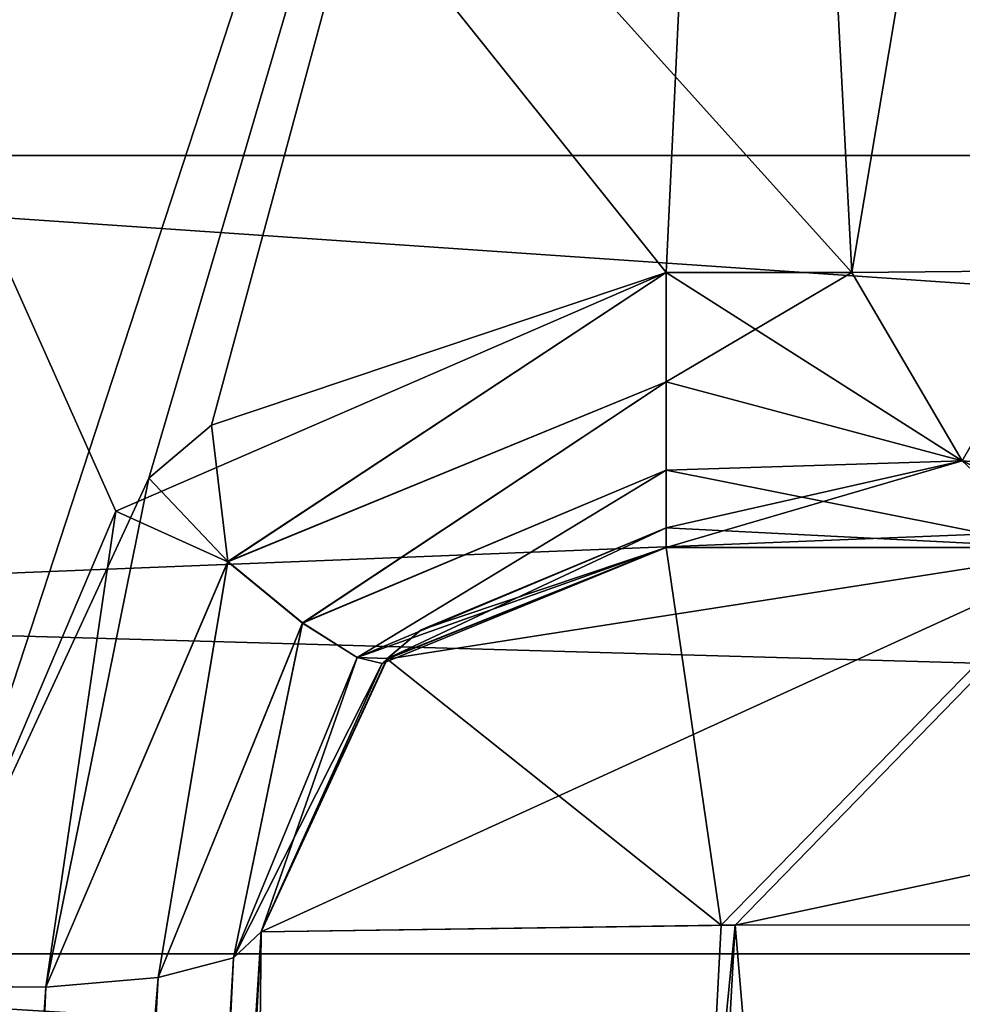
# Model space of a CAD drawing. Header units: inches. Extents: x -9.1 to 9.1, y -3.8 to 4.3.
# Tile 40 of 119: x -8.9996 to -8.9182, y -0.6444 to -0.5594. Entities that reach past the tile are written whole.
import ezdxf

# ---------------------------------------------------------------- set-up
doc = ezdxf.new("R2010")
doc.units = ezdxf.units.IN
doc.header["$LTSCALE"] = 101.851852
doc.header["$MEASUREMENT"] = 0
for name, color, linetype in [('1031', 7, 'CONTINUOUS'), ('1032', 7, 'CONTINUOUS'), ('159', 7, 'CONTINUOUS'), ('2333', 7, 'CONTINUOUS'), ('2335', 7, 'CONTINUOUS'), ('2341', 7, 'CONTINUOUS'), ('2343', 7, 'CONTINUOUS'), ('2597', 7, 'CONTINUOUS'), ('2599', 7, 'CONTINUOUS'), ('2613', 7, 'CONTINUOUS'), ('2615', 7, 'CONTINUOUS'), ('2617', 7, 'CONTINUOUS'), ('2619', 7, 'CONTINUOUS'), ('2621', 7, 'CONTINUOUS'), ('2623', 7, 'CONTINUOUS'), ('4458', 7, 'CONTINUOUS'), ('4460', 7, 'CONTINUOUS'), ('4462', 7, 'CONTINUOUS'), ('4474', 7, 'CONTINUOUS'), ('4475', 7, 'CONTINUOUS'), ('4479', 7, 'CONTINUOUS'), ('4483', 7, 'CONTINUOUS'), ('4654', 7, 'CONTINUOUS'), ('4655', 7, 'CONTINUOUS'), ('473', 7, 'CONTINUOUS'), ('5101', 7, 'CONTINUOUS'), ('5102', 7, 'CONTINUOUS'), ('5103', 7, 'CONTINUOUS'), ('5104', 7, 'CONTINUOUS'), ('5105', 7, 'CONTINUOUS'), ('5106', 7, 'CONTINUOUS'), ('5107', 7, 'CONTINUOUS'), ('5108', 7, 'CONTINUOUS'), ('5119', 7, 'CONTINUOUS'), ('5120', 7, 'CONTINUOUS'), ('5121', 7, 'CONTINUOUS'), ('5122', 7, 'CONTINUOUS'), ('6125', 7, 'CONTINUOUS'), ('6129', 7, 'CONTINUOUS'), ('6130', 7, 'CONTINUOUS'), ('6134', 7, 'CONTINUOUS'), ('6147', 7, 'CONTINUOUS'), ('6148', 7, 'CONTINUOUS'), ('6149', 7, 'CONTINUOUS'), ('6150', 7, 'CONTINUOUS')]:
    doc.layers.add(name, color=color, linetype=linetype)

msp = doc.modelspace()

# ---------------------------------------------------------------- linework, layer by layer
at = {"layer": '1031', "linetype": 'Continuous'}
for points in [[(-9.027753, -1.57343, -4.17837), (-8.978738, -0.638168, -4.129355), (-8.937838, -0.637574, -4.316728), (-9.027753, -1.57343, -4.17837)], [(-9.027753, -1.57343, -4.17837), (-8.937838, -0.637574, -4.316728), (-8.987706, -1.572924, -4.363886), (-9.027753, -1.57343, -4.17837)], [(-8.987706, -1.572924, -4.363886), (-8.937838, -0.637574, -4.316728), (-8.85715, -1.572798, -4.530898), (-8.987706, -1.572924, -4.363886)], [(-8.937838, -0.637574, -4.316728), (-8.806511, -0.637432, -4.483151), (-8.85715, -1.572798, -4.530898), (-8.937838, -0.637574, -4.316728)]]:
    msp.add_3dface(points, dxfattribs=at)
at = {"layer": '1032', "linetype": 'Continuous'}
for points in [[(-8.978738, -0.638168, 4.129355), (-9.027753, -1.57343, 4.17837), (-8.986858, -1.572921, 4.365745), (-8.978738, -0.638168, 4.129355)], [(-8.986858, -1.572921, 4.365745), (-8.855533, -1.572799, 4.53217), (-8.83117, -0.637407, 4.462366), (-8.986858, -1.572921, 4.365745)], [(-8.93905, -0.637584, 4.314062), (-8.986858, -1.572921, 4.365745), (-8.83117, -0.637407, 4.462366), (-8.93905, -0.637584, 4.314062)], [(-8.978738, -0.638168, 4.129355), (-8.986858, -1.572921, 4.365745), (-8.93905, -0.637584, 4.314062), (-8.978738, -0.638168, 4.129355)]]:
    msp.add_3dface(points, dxfattribs=at)
at = {"layer": '159', "linetype": 'Continuous'}
for points in [[(-8.910214, -0.605, 0.847532), (-8.910214, -0.605, -0.847532), (-8.943786, -0.605, -0.847532), (-8.910214, -0.605, 0.847532)], [(-8.943786, -0.605, 0.847532), (-8.910214, -0.605, 0.847532), (-8.943786, -0.605, -0.847532), (-8.943786, -0.605, 0.847532)], [(-8.943786, -0.605, -4.129355), (-8.943786, -0.605, -3.152468), (-8.910214, -0.605, -3.152468), (-8.943786, -0.605, -4.129355)], [(-8.906096, -0.605, -4.302183), (-8.943786, -0.605, -4.129355), (-8.910214, -0.605, -4.125741), (-8.906096, -0.605, -4.302183)], [(-8.910214, -0.605, -4.125741), (-8.943786, -0.605, -4.129355), (-8.910214, -0.605, -3.152468), (-8.910214, -0.605, -4.125741)], [(-8.910214, -0.605, 4.125741), (-8.910214, -0.605, 3.152468), (-8.943786, -0.605, 3.152468), (-8.910214, -0.605, 4.125741)], [(-8.907203, -0.605, 4.299806), (-8.910214, -0.605, 4.125741), (-8.943786, -0.605, 3.152468), (-8.907203, -0.605, 4.299806)], [(-8.943786, -0.605, 4.129355), (-8.907203, -0.605, 4.299806), (-8.943786, -0.605, 3.152468), (-8.943786, -0.605, 4.129355)]]:
    msp.add_3dface(points, dxfattribs=at)
at = {"layer": '2333', "linetype": 'Continuous'}
for points in [[(-9.079412, -0.57115, -2), (-9.079412, -0.610354, -2.094646), (-8.102, -0.57115, -2), (-9.079412, -0.57115, -2)], [(-9.079412, -0.610354, -2.094646), (-8.102, -0.638075, -2.115918), (-8.102, -0.57115, -2), (-9.079412, -0.610354, -2.094646)], [(-9.079412, -0.610354, -2.094646), (-9.079412, -0.705, -2.13385), (-8.102, -0.638075, -2.115918), (-9.079412, -0.610354, -2.094646)], [(-9.079412, -0.705, -2.13385), (-8.102, -0.771925, -2.115918), (-8.102, -0.638075, -2.115918), (-9.079412, -0.705, -2.13385)]]:
    msp.add_3dface(points, dxfattribs=at)
at = {"layer": '2335', "linetype": 'Continuous'}
for points in [[(-9.079412, -0.610354, -1.905354), (-9.079412, -0.57115, -2), (-8.102, -0.638075, -1.884082), (-9.079412, -0.610354, -1.905354)], [(-9.079412, -0.57115, -2), (-8.102, -0.57115, -2), (-8.102, -0.638075, -1.884082), (-9.079412, -0.57115, -2)], [(-9.079412, -0.705, -1.86615), (-9.079412, -0.610354, -1.905354), (-8.102, -0.638075, -1.884082), (-9.079412, -0.705, -1.86615)], [(-9.079412, -0.705, -1.86615), (-8.102, -0.638075, -1.884082), (-8.102, -0.771925, -1.884082), (-9.079412, -0.705, -1.86615)]]:
    msp.add_3dface(points, dxfattribs=at)
at = {"layer": '2341', "linetype": 'Continuous'}
for points in [[(-9.077671, -0.64005, -2.6), (-9.077671, -0.659073, -2.645927), (-8.552, -0.64005, -2.6), (-9.077671, -0.64005, -2.6)], [(-9.077671, -0.659073, -2.645927), (-8.552, -0.672525, -2.656248), (-8.552, -0.64005, -2.6), (-9.077671, -0.659073, -2.645927)]]:
    msp.add_3dface(points, dxfattribs=at)
at = {"layer": '2343', "linetype": 'Continuous'}
for points in [[(-9.077671, -0.659073, -2.554073), (-9.077671, -0.64005, -2.6), (-8.552, -0.672525, -2.543752), (-9.077671, -0.659073, -2.554073)], [(-9.077671, -0.64005, -2.6), (-8.552, -0.64005, -2.6), (-8.552, -0.672525, -2.543752), (-9.077671, -0.64005, -2.6)]]:
    msp.add_3dface(points, dxfattribs=at)
at = {"layer": '2597', "linetype": 'Continuous'}
for points in [[(-9.079412, -0.57115, 2), (-9.079412, -0.610354, 1.905354), (-8.102, -0.57115, 2), (-9.079412, -0.57115, 2)], [(-9.079412, -0.610354, 1.905354), (-8.102, -0.638075, 1.884082), (-8.102, -0.57115, 2), (-9.079412, -0.610354, 1.905354)], [(-9.079412, -0.610354, 1.905354), (-9.079412, -0.705, 1.86615), (-8.102, -0.638075, 1.884082), (-9.079412, -0.610354, 1.905354)], [(-9.079412, -0.705, 1.86615), (-8.102, -0.771925, 1.884082), (-8.102, -0.638075, 1.884082), (-9.079412, -0.705, 1.86615)]]:
    msp.add_3dface(points, dxfattribs=at)
at = {"layer": '2599', "linetype": 'Continuous'}
for points in [[(-9.079412, -0.610354, 2.094646), (-9.079412, -0.57115, 2), (-8.102, -0.638075, 2.115918), (-9.079412, -0.610354, 2.094646)], [(-9.079412, -0.57115, 2), (-8.102, -0.57115, 2), (-8.102, -0.638075, 2.115918), (-9.079412, -0.57115, 2)], [(-9.079412, -0.705, 2.13385), (-9.079412, -0.610354, 2.094646), (-8.102, -0.638075, 2.115918), (-9.079412, -0.705, 2.13385)], [(-9.079412, -0.705, 2.13385), (-8.102, -0.638075, 2.115918), (-8.102, -0.771925, 2.115918), (-9.079412, -0.705, 2.13385)]]:
    msp.add_3dface(points, dxfattribs=at)
at = {"layer": '2613', "linetype": 'Continuous'}
for points in [[(-9.077671, -0.64005, -1.4), (-9.077671, -0.659073, -1.445927), (-8.552, -0.64005, -1.4), (-9.077671, -0.64005, -1.4)], [(-9.077671, -0.659073, -1.445927), (-8.552, -0.672525, -1.456248), (-8.552, -0.64005, -1.4), (-9.077671, -0.659073, -1.445927)]]:
    msp.add_3dface(points, dxfattribs=at)
at = {"layer": '2615', "linetype": 'Continuous'}
for points in [[(-9.077671, -0.659073, -1.354073), (-9.077671, -0.64005, -1.4), (-8.552, -0.672525, -1.343752), (-9.077671, -0.659073, -1.354073)], [(-9.077671, -0.64005, -1.4), (-8.552, -0.64005, -1.4), (-8.552, -0.672525, -1.343752), (-9.077671, -0.64005, -1.4)]]:
    msp.add_3dface(points, dxfattribs=at)
at = {"layer": '2617', "linetype": 'Continuous'}
for points in [[(-9.077671, -0.64005, 2.6), (-9.077671, -0.659073, 2.554073), (-8.552, -0.64005, 2.6), (-9.077671, -0.64005, 2.6)], [(-9.077671, -0.659073, 2.554073), (-8.552, -0.672525, 2.543752), (-8.552, -0.64005, 2.6), (-9.077671, -0.659073, 2.554073)]]:
    msp.add_3dface(points, dxfattribs=at)
at = {"layer": '2619', "linetype": 'Continuous'}
for points in [[(-9.077671, -0.659073, 2.645927), (-9.077671, -0.64005, 2.6), (-8.552, -0.672525, 2.656248), (-9.077671, -0.659073, 2.645927)], [(-9.077671, -0.64005, 2.6), (-8.552, -0.64005, 2.6), (-8.552, -0.672525, 2.656248), (-9.077671, -0.64005, 2.6)]]:
    msp.add_3dface(points, dxfattribs=at)
at = {"layer": '2621', "linetype": 'Continuous'}
for points in [[(-9.077671, -0.64005, 1.4), (-9.077671, -0.659073, 1.354073), (-8.552, -0.64005, 1.4), (-9.077671, -0.64005, 1.4)], [(-9.077671, -0.659073, 1.354073), (-8.552, -0.672525, 1.343752), (-8.552, -0.64005, 1.4), (-9.077671, -0.659073, 1.354073)]]:
    msp.add_3dface(points, dxfattribs=at)
at = {"layer": '2623', "linetype": 'Continuous'}
for points in [[(-9.077671, -0.659073, 1.445927), (-9.077671, -0.64005, 1.4), (-8.552, -0.672525, 1.456248), (-9.077671, -0.659073, 1.445927)], [(-9.077671, -0.64005, 1.4), (-8.552, -0.64005, 1.4), (-8.552, -0.672525, 1.456248), (-9.077671, -0.64005, 1.4)]]:
    msp.add_3dface(points, dxfattribs=at)
at = {"layer": '4458', "linetype": 'Continuous'}
for points in [[(-8.943786, -0.605, -3.152468), (-8.967879, -0.614612, -4.129355), (-8.968277, -0.614996, -3.156415), (-8.943786, -0.605, -3.152468)], [(-8.943786, -0.605, -3.152468), (-8.943786, -0.605, -4.129355), (-8.967879, -0.614612, -4.129355), (-8.943786, -0.605, -3.152468)], [(-8.967879, -0.614612, -4.129355), (-8.978738, -0.638168, -4.129355), (-8.968277, -0.614996, -3.156415), (-8.967879, -0.614612, -4.129355)], [(-8.978738, -0.638168, -4.129355), (-8.978738, -0.638168, -3.165561), (-8.968277, -0.614996, -3.156415), (-8.978738, -0.638168, -4.129355)]]:
    msp.add_3dface(points, dxfattribs=at)
at = {"layer": '4460', "linetype": 'Continuous'}
for points in [[(-8.967878, -0.614611, 4.129355), (-8.943786, -0.605, 4.129355), (-8.964911, -0.612094, 3.15527), (-8.967878, -0.614611, 4.129355)], [(-8.943786, -0.605, 4.129355), (-8.943786, -0.605, 3.152468), (-8.964911, -0.612094, 3.15527), (-8.943786, -0.605, 4.129355)], [(-8.967828, -0.614564, 3.156244), (-8.967878, -0.614611, 4.129355), (-8.964911, -0.612094, 3.15527), (-8.967828, -0.614564, 3.156244)], [(-8.978738, -0.638168, 3.165561), (-8.967878, -0.614611, 4.129355), (-8.967828, -0.614564, 3.156244), (-8.978738, -0.638168, 3.165561)], [(-8.978738, -0.638168, 3.165561), (-8.978738, -0.638168, 4.129355), (-8.967878, -0.614611, 4.129355), (-8.978738, -0.638168, 3.165561)]]:
    msp.add_3dface(points, dxfattribs=at)
at = {"layer": '4462', "linetype": 'Continuous'}
for points in [[(-8.968277, -0.614996, 0.843585), (-8.943786, -0.605, 0.847532), (-8.967828, -0.614564, -0.843756), (-8.968277, -0.614996, 0.843585)], [(-8.967828, -0.614564, -0.843756), (-8.943786, -0.605, 0.847532), (-8.964911, -0.612094, -0.84473), (-8.967828, -0.614564, -0.843756)], [(-8.943786, -0.605, 0.847532), (-8.943786, -0.605, -0.847532), (-8.964911, -0.612094, -0.84473), (-8.943786, -0.605, 0.847532)], [(-8.978738, -0.638168, -0.834439), (-8.968277, -0.614996, 0.843585), (-8.967828, -0.614564, -0.843756), (-8.978738, -0.638168, -0.834439)], [(-8.978738, -0.638168, -0.834439), (-8.978738, -0.638168, 0.834439), (-8.968277, -0.614996, 0.843585), (-8.978738, -0.638168, -0.834439)]]:
    msp.add_3dface(points, dxfattribs=at)
at = {"layer": '4474', "linetype": 'Continuous'}
for points in [[(-9.008697, -0.642836, 0.863783), (-9.072, -0.421044, 0.910926), (-8.991266, -0.601845, 0.872496), (-9.008697, -0.642836, 0.863783)], [(-8.991266, -0.601845, 0.872496), (-9.072, -0.421044, 0.910926), (-8.943786, -0.581237, 0.876876), (-8.991266, -0.601845, 0.872496)], [(-8.943786, -0.581237, 0.876876), (-9.072, -0.421044, 0.910926), (-8.927769, -0.581237, 0.876876), (-8.943786, -0.581237, 0.876876)], [(-8.927769, -0.581237, 0.876876), (-9.072, -0.421044, 0.910926), (-8.936165, -0.421044, 0.910926), (-8.927769, -0.581237, 0.876876)]]:
    msp.add_3dface(points, dxfattribs=at)
at = {"layer": '4475', "linetype": 'Continuous'}
for points in [[(-8.936165, -0.421044, 3.089074), (-9.072, -0.421044, 3.089074), (-9.008697, -0.642836, 3.136217), (-8.936165, -0.421044, 3.089074)], [(-8.988427, -0.599001, 3.1269), (-8.936165, -0.421044, 3.089074), (-9.008697, -0.642836, 3.136217), (-8.988427, -0.599001, 3.1269)], [(-8.983018, -0.594419, 3.125926), (-8.936165, -0.421044, 3.089074), (-8.988427, -0.599001, 3.1269), (-8.983018, -0.594419, 3.125926)], [(-8.943786, -0.581237, 3.123124), (-8.936165, -0.421044, 3.089074), (-8.983018, -0.594419, 3.125926), (-8.943786, -0.581237, 3.123124)], [(-8.927769, -0.581237, 3.123124), (-8.936165, -0.421044, 3.089074), (-8.943786, -0.581237, 3.123124), (-8.927769, -0.581237, 3.123124)]]:
    msp.add_3dface(points, dxfattribs=at)
at = {"layer": '4479', "linetype": 'Continuous'}
for points in [[(-9.008697, -0.642836, -3.136217), (-9.072, -0.421044, -3.089074), (-8.991266, -0.601845, -3.127504), (-9.008697, -0.642836, -3.136217)], [(-8.991266, -0.601845, -3.127504), (-9.072, -0.421044, -3.089074), (-8.943786, -0.581237, -3.123124), (-8.991266, -0.601845, -3.127504)], [(-8.943786, -0.581237, -3.123124), (-9.072, -0.421044, -3.089074), (-8.927769, -0.581237, -3.123124), (-8.943786, -0.581237, -3.123124)], [(-8.927769, -0.581237, -3.123124), (-9.072, -0.421044, -3.089074), (-8.936165, -0.421044, -3.089074), (-8.927769, -0.581237, -3.123124)]]:
    msp.add_3dface(points, dxfattribs=at)
at = {"layer": '4483', "linetype": 'Continuous'}
for points in [[(-8.936165, -0.421044, -0.910926), (-9.072, -0.421044, -0.910926), (-9.008697, -0.642836, -0.863783), (-8.936165, -0.421044, -0.910926)], [(-8.988427, -0.599001, -0.8731), (-8.936165, -0.421044, -0.910926), (-9.008697, -0.642836, -0.863783), (-8.988427, -0.599001, -0.8731)], [(-8.983018, -0.594419, -0.874074), (-8.936165, -0.421044, -0.910926), (-8.988427, -0.599001, -0.8731), (-8.983018, -0.594419, -0.874074)], [(-8.943786, -0.581237, -0.876876), (-8.936165, -0.421044, -0.910926), (-8.983018, -0.594419, -0.874074), (-8.943786, -0.581237, -0.876876)], [(-8.927769, -0.581237, -0.876876), (-8.936165, -0.421044, -0.910926), (-8.943786, -0.581237, -0.876876), (-8.927769, -0.581237, -0.876876)]]:
    msp.add_3dface(points, dxfattribs=at)
at = {"layer": '4654', "linetype": 'Continuous'}
for points in [[(-8.978738, -0.638168, -4.129355), (-8.906096, -0.605, -4.302183), (-8.937838, -0.637574, -4.316728), (-8.978738, -0.638168, -4.129355)], [(-8.906096, -0.605, -4.302183), (-8.978738, -0.638168, -4.129355), (-8.967879, -0.614612, -4.129355), (-8.906096, -0.605, -4.302183)], [(-8.943786, -0.605, -4.129355), (-8.906096, -0.605, -4.302183), (-8.967879, -0.614612, -4.129355), (-8.943786, -0.605, -4.129355)], [(-8.906096, -0.605, -4.302183), (-8.78499, -0.605, -4.455669), (-8.937838, -0.637574, -4.316728), (-8.906096, -0.605, -4.302183)], [(-8.78499, -0.605, -4.455669), (-8.806511, -0.637432, -4.483151), (-8.937838, -0.637574, -4.316728), (-8.78499, -0.605, -4.455669)]]:
    msp.add_3dface(points, dxfattribs=at)
at = {"layer": '4655', "linetype": 'Continuous'}
for points in [[(-8.93905, -0.637584, 4.314062), (-8.943786, -0.605, 4.129355), (-8.967878, -0.614611, 4.129355), (-8.93905, -0.637584, 4.314062)], [(-8.907203, -0.605, 4.299806), (-8.943786, -0.605, 4.129355), (-8.93905, -0.637584, 4.314062), (-8.907203, -0.605, 4.299806)], [(-8.907203, -0.605, 4.299806), (-8.93905, -0.637584, 4.314062), (-8.83117, -0.637407, 4.462366), (-8.907203, -0.605, 4.299806)], [(-8.978738, -0.638168, 4.129355), (-8.93905, -0.637584, 4.314062), (-8.967878, -0.614611, 4.129355), (-8.978738, -0.638168, 4.129355)]]:
    msp.add_3dface(points, dxfattribs=at)
at = {"layer": '473', "linetype": 'Continuous'}
for points in [[(-8.978738, -0.638168, -4.129355), (-9.027753, -1.57343, -4.17837), (-9.027753, -1.57343, -3.364357), (-8.978738, -0.638168, -4.129355)], [(-8.978738, -0.638168, -3.165561), (-8.978738, -0.638168, -4.129355), (-9.027753, -1.57343, -3.364357), (-8.978738, -0.638168, -3.165561)], [(-9.027753, -1.57343, 3.364357), (-9.027753, -1.57343, 4.17837), (-8.978738, -0.638168, 4.129355), (-9.027753, -1.57343, 3.364357)], [(-8.978738, -0.638168, 3.165561), (-9.027753, -1.57343, 3.364357), (-8.978738, -0.638168, 4.129355), (-8.978738, -0.638168, 3.165561)], [(-9.027753, -1.57343, -0.635643), (-9.027753, -1.57343, 0.635643), (-8.978738, -0.638168, -0.834439), (-9.027753, -1.57343, -0.635643)], [(-8.978738, -0.638168, -0.834439), (-9.027753, -1.57343, 0.635643), (-8.978738, -0.638168, 0.834439), (-8.978738, -0.638168, -0.834439)]]:
    msp.add_3dface(points, dxfattribs=at)
at = {"layer": '5101', "linetype": 'Continuous'}
for points in [[(-8.943786, -0.581237, 3.123124), (-8.983018, -0.594419, 3.125926), (-8.981598, -0.606208, 3.130307), (-8.943786, -0.581237, 3.123124)], [(-8.943786, -0.590676, 3.12689), (-8.943786, -0.581237, 3.123124), (-8.981598, -0.606208, 3.130307), (-8.943786, -0.590676, 3.12689)], [(-8.975166, -0.611491, 3.136921), (-8.943786, -0.590676, 3.12689), (-8.981598, -0.606208, 3.130307), (-8.975166, -0.611491, 3.136921)], [(-8.943786, -0.598315, 3.13359), (-8.943786, -0.590676, 3.12689), (-8.975166, -0.611491, 3.136921), (-8.943786, -0.598315, 3.13359)], [(-8.983018, -0.594419, 3.125926), (-8.988427, -0.599001, 3.1269), (-8.981598, -0.606208, 3.130307), (-8.983018, -0.594419, 3.125926)], [(-8.988427, -0.599001, 3.1269), (-9.008697, -0.642836, 3.136217), (-8.997307, -0.642938, 3.138542), (-8.988427, -0.599001, 3.1269)], [(-8.981598, -0.606208, 3.130307), (-8.988427, -0.599001, 3.1269), (-8.997307, -0.642938, 3.138542), (-8.981598, -0.606208, 3.130307)], [(-8.970451, -0.614471, 3.145973), (-8.943786, -0.598315, 3.13359), (-8.975166, -0.611491, 3.136921), (-8.970451, -0.614471, 3.145973)], [(-8.943786, -0.60328, 3.142455), (-8.943786, -0.598315, 3.13359), (-8.970451, -0.614471, 3.145973), (-8.943786, -0.60328, 3.142455)], [(-8.967828, -0.614564, 3.156244), (-8.943786, -0.60328, 3.142455), (-8.970451, -0.614471, 3.145973), (-8.967828, -0.614564, 3.156244)], [(-8.967828, -0.614564, 3.156244), (-8.964911, -0.612094, 3.15527), (-8.943786, -0.60328, 3.142455), (-8.967828, -0.614564, 3.156244)], [(-8.964911, -0.612094, 3.15527), (-8.943786, -0.605, 3.152468), (-8.943786, -0.60328, 3.142455), (-8.964911, -0.612094, 3.15527)], [(-8.987627, -0.642089, 3.144924), (-8.981598, -0.606208, 3.130307), (-8.997307, -0.642938, 3.138542), (-8.987627, -0.642089, 3.144924)], [(-8.975166, -0.611491, 3.136921), (-8.981598, -0.606208, 3.130307), (-8.987627, -0.642089, 3.144924), (-8.975166, -0.611491, 3.136921)], [(-8.981112, -0.640415, 3.154405), (-8.975166, -0.611491, 3.136921), (-8.987627, -0.642089, 3.144924), (-8.981112, -0.640415, 3.154405)], [(-8.970451, -0.614471, 3.145973), (-8.975166, -0.611491, 3.136921), (-8.981112, -0.640415, 3.154405), (-8.970451, -0.614471, 3.145973)], [(-8.978738, -0.638168, 3.165561), (-8.970451, -0.614471, 3.145973), (-8.981112, -0.640415, 3.154405), (-8.978738, -0.638168, 3.165561)], [(-8.978738, -0.638168, 3.165561), (-8.967828, -0.614564, 3.156244), (-8.970451, -0.614471, 3.145973), (-8.978738, -0.638168, 3.165561)]]:
    msp.add_3dface(points, dxfattribs=at)
at = {"layer": '5102', "linetype": 'Continuous'}
for points in [[(-9.027753, -1.57343, 3.364357), (-8.978738, -0.638168, 3.165561), (-8.981112, -0.640415, 3.154405), (-9.027753, -1.57343, 3.364357)], [(-9.027753, -1.57343, 3.364357), (-8.981112, -0.640415, 3.154405), (-9.03407, -1.569905, 3.344627), (-9.027753, -1.57343, 3.364357)], [(-8.981112, -0.640415, 3.154405), (-8.987627, -0.642089, 3.144924), (-9.03407, -1.569905, 3.344627), (-8.981112, -0.640415, 3.154405)], [(-8.987627, -0.642089, 3.144924), (-8.997307, -0.642938, 3.138542), (-9.03407, -1.569905, 3.344627), (-8.987627, -0.642089, 3.144924)], [(-8.997307, -0.642938, 3.138542), (-9.008697, -0.642836, 3.136217), (-9.03407, -1.569905, 3.344627), (-8.997307, -0.642938, 3.138542)]]:
    msp.add_3dface(points, dxfattribs=at)
at = {"layer": '5103', "linetype": 'Continuous'}
for points in [[(-8.991266, -0.601845, 0.872496), (-8.943786, -0.581237, 0.876876), (-8.981595, -0.606239, 0.869677), (-8.991266, -0.601845, 0.872496)], [(-8.943786, -0.581237, 0.876876), (-8.943786, -0.590675, 0.873111), (-8.981595, -0.606239, 0.869677), (-8.943786, -0.581237, 0.876876)], [(-8.943786, -0.590675, 0.873111), (-8.975168, -0.611511, 0.863061), (-8.981595, -0.606239, 0.869677), (-8.943786, -0.590675, 0.873111)], [(-8.943786, -0.590675, 0.873111), (-8.943786, -0.598314, 0.866411), (-8.975168, -0.611511, 0.863061), (-8.943786, -0.590675, 0.873111)], [(-8.943786, -0.598314, 0.866411), (-8.970458, -0.614482, 0.854015), (-8.975168, -0.611511, 0.863061), (-8.943786, -0.598314, 0.866411)], [(-8.943786, -0.598314, 0.866411), (-8.943786, -0.603279, 0.857546), (-8.970458, -0.614482, 0.854015), (-8.943786, -0.598314, 0.866411)], [(-9.008697, -0.642836, 0.863783), (-8.991266, -0.601845, 0.872496), (-8.997306, -0.642938, 0.861458), (-9.008697, -0.642836, 0.863783)], [(-8.997306, -0.642938, 0.861458), (-8.991266, -0.601845, 0.872496), (-8.981595, -0.606239, 0.869677), (-8.997306, -0.642938, 0.861458)], [(-8.943786, -0.603279, 0.857546), (-8.943786, -0.605, 0.847532), (-8.970458, -0.614482, 0.854015), (-8.943786, -0.603279, 0.857546)], [(-8.943786, -0.605, 0.847532), (-8.968277, -0.614996, 0.843585), (-8.970458, -0.614482, 0.854015), (-8.943786, -0.605, 0.847532)], [(-8.987627, -0.642089, 0.855076), (-8.997306, -0.642938, 0.861458), (-8.981595, -0.606239, 0.869677), (-8.987627, -0.642089, 0.855076)], [(-8.975168, -0.611511, 0.863061), (-8.987627, -0.642089, 0.855076), (-8.981595, -0.606239, 0.869677), (-8.975168, -0.611511, 0.863061)], [(-8.981111, -0.640415, 0.845595), (-8.987627, -0.642089, 0.855076), (-8.975168, -0.611511, 0.863061), (-8.981111, -0.640415, 0.845595)], [(-8.970458, -0.614482, 0.854015), (-8.981111, -0.640415, 0.845595), (-8.975168, -0.611511, 0.863061), (-8.970458, -0.614482, 0.854015)], [(-8.968277, -0.614996, 0.843585), (-8.981111, -0.640415, 0.845595), (-8.970458, -0.614482, 0.854015), (-8.968277, -0.614996, 0.843585)], [(-8.968277, -0.614996, 0.843585), (-8.978738, -0.638168, 0.834439), (-8.981111, -0.640415, 0.845595), (-8.968277, -0.614996, 0.843585)]]:
    msp.add_3dface(points, dxfattribs=at)
at = {"layer": '5104', "linetype": 'Continuous'}
for points in [[(-8.978738, -0.638168, 0.834439), (-9.027753, -1.57343, 0.635643), (-9.036533, -1.569464, 0.658262), (-8.978738, -0.638168, 0.834439)], [(-8.981111, -0.640415, 0.845595), (-8.978738, -0.638168, 0.834439), (-9.036533, -1.569464, 0.658262), (-8.981111, -0.640415, 0.845595)], [(-8.987627, -0.642089, 0.855076), (-8.981111, -0.640415, 0.845595), (-9.036533, -1.569464, 0.658262), (-8.987627, -0.642089, 0.855076)], [(-8.997306, -0.642938, 0.861458), (-8.987627, -0.642089, 0.855076), (-9.039249, -1.569112, 0.660736), (-8.997306, -0.642938, 0.861458)], [(-9.039249, -1.569112, 0.660736), (-8.987627, -0.642089, 0.855076), (-9.036533, -1.569464, 0.658262), (-9.039249, -1.569112, 0.660736)], [(-9.057223, -1.568763, 0.666971), (-9.008697, -0.642836, 0.863783), (-8.997306, -0.642938, 0.861458), (-9.057223, -1.568763, 0.666971)], [(-9.057223, -1.568763, 0.666971), (-8.997306, -0.642938, 0.861458), (-9.039249, -1.569112, 0.660736), (-9.057223, -1.568763, 0.666971)]]:
    msp.add_3dface(points, dxfattribs=at)
at = {"layer": '5105', "linetype": 'Continuous'}
for points in [[(-8.991266, -0.601845, -3.127504), (-8.943786, -0.581237, -3.123124), (-8.981595, -0.606239, -3.130323), (-8.991266, -0.601845, -3.127504)], [(-8.943786, -0.581237, -3.123124), (-8.943786, -0.590675, -3.126889), (-8.981595, -0.606239, -3.130323), (-8.943786, -0.581237, -3.123124)], [(-8.943786, -0.590675, -3.126889), (-8.975168, -0.611511, -3.136939), (-8.981595, -0.606239, -3.130323), (-8.943786, -0.590675, -3.126889)], [(-8.943786, -0.590675, -3.126889), (-8.943786, -0.598314, -3.133589), (-8.975168, -0.611511, -3.136939), (-8.943786, -0.590675, -3.126889)], [(-8.943786, -0.598314, -3.133589), (-8.970458, -0.614482, -3.145985), (-8.975168, -0.611511, -3.136939), (-8.943786, -0.598314, -3.133589)], [(-8.943786, -0.598314, -3.133589), (-8.943786, -0.603279, -3.142454), (-8.970458, -0.614482, -3.145985), (-8.943786, -0.598314, -3.133589)], [(-9.008697, -0.642836, -3.136217), (-8.991266, -0.601845, -3.127504), (-8.997306, -0.642938, -3.138542), (-9.008697, -0.642836, -3.136217)], [(-8.997306, -0.642938, -3.138542), (-8.991266, -0.601845, -3.127504), (-8.981595, -0.606239, -3.130323), (-8.997306, -0.642938, -3.138542)], [(-8.943786, -0.603279, -3.142454), (-8.943786, -0.605, -3.152468), (-8.970458, -0.614482, -3.145985), (-8.943786, -0.603279, -3.142454)], [(-8.943786, -0.605, -3.152468), (-8.968277, -0.614996, -3.156415), (-8.970458, -0.614482, -3.145985), (-8.943786, -0.605, -3.152468)], [(-8.987627, -0.642089, -3.144924), (-8.997306, -0.642938, -3.138542), (-8.981595, -0.606239, -3.130323), (-8.987627, -0.642089, -3.144924)], [(-8.975168, -0.611511, -3.136939), (-8.987627, -0.642089, -3.144924), (-8.981595, -0.606239, -3.130323), (-8.975168, -0.611511, -3.136939)], [(-8.981111, -0.640415, -3.154405), (-8.987627, -0.642089, -3.144924), (-8.975168, -0.611511, -3.136939), (-8.981111, -0.640415, -3.154405)], [(-8.970458, -0.614482, -3.145985), (-8.981111, -0.640415, -3.154405), (-8.975168, -0.611511, -3.136939), (-8.970458, -0.614482, -3.145985)], [(-8.968277, -0.614996, -3.156415), (-8.981111, -0.640415, -3.154405), (-8.970458, -0.614482, -3.145985), (-8.968277, -0.614996, -3.156415)], [(-8.968277, -0.614996, -3.156415), (-8.978738, -0.638168, -3.165561), (-8.981111, -0.640415, -3.154405), (-8.968277, -0.614996, -3.156415)]]:
    msp.add_3dface(points, dxfattribs=at)
at = {"layer": '5106', "linetype": 'Continuous'}
for points in [[(-8.978738, -0.638168, -3.165561), (-9.027753, -1.57343, -3.364357), (-9.036045, -1.569538, -3.342253), (-8.978738, -0.638168, -3.165561)], [(-8.981111, -0.640415, -3.154405), (-8.978738, -0.638168, -3.165561), (-9.036045, -1.569538, -3.342253), (-8.981111, -0.640415, -3.154405)], [(-8.987627, -0.642089, -3.144924), (-8.981111, -0.640415, -3.154405), (-9.036045, -1.569538, -3.342253), (-8.987627, -0.642089, -3.144924)], [(-9.057223, -1.568763, -3.333029), (-8.997306, -0.642938, -3.138542), (-8.987627, -0.642089, -3.144924), (-9.057223, -1.568763, -3.333029)], [(-9.057223, -1.568763, -3.333029), (-8.987627, -0.642089, -3.144924), (-9.036045, -1.569538, -3.342253), (-9.057223, -1.568763, -3.333029)], [(-9.057223, -1.568763, -3.333029), (-9.008697, -0.642836, -3.136217), (-8.997306, -0.642938, -3.138542), (-9.057223, -1.568763, -3.333029)]]:
    msp.add_3dface(points, dxfattribs=at)
at = {"layer": '5107', "linetype": 'Continuous'}
for points in [[(-8.943786, -0.581237, -0.876876), (-8.983018, -0.594419, -0.874074), (-8.981598, -0.606208, -0.869693), (-8.943786, -0.581237, -0.876876)], [(-8.943786, -0.590676, -0.87311), (-8.943786, -0.581237, -0.876876), (-8.981598, -0.606208, -0.869693), (-8.943786, -0.590676, -0.87311)], [(-8.975166, -0.611491, -0.863079), (-8.943786, -0.590676, -0.87311), (-8.981598, -0.606208, -0.869693), (-8.975166, -0.611491, -0.863079)], [(-8.943786, -0.598315, -0.86641), (-8.943786, -0.590676, -0.87311), (-8.975166, -0.611491, -0.863079), (-8.943786, -0.598315, -0.86641)], [(-8.983018, -0.594419, -0.874074), (-8.988427, -0.599001, -0.8731), (-8.981598, -0.606208, -0.869693), (-8.983018, -0.594419, -0.874074)], [(-8.988427, -0.599001, -0.8731), (-9.008697, -0.642836, -0.863783), (-8.997307, -0.642938, -0.861458), (-8.988427, -0.599001, -0.8731)], [(-8.981598, -0.606208, -0.869693), (-8.988427, -0.599001, -0.8731), (-8.997307, -0.642938, -0.861458), (-8.981598, -0.606208, -0.869693)], [(-8.970451, -0.614471, -0.854027), (-8.943786, -0.598315, -0.86641), (-8.975166, -0.611491, -0.863079), (-8.970451, -0.614471, -0.854027)], [(-8.943786, -0.60328, -0.857545), (-8.943786, -0.598315, -0.86641), (-8.970451, -0.614471, -0.854027), (-8.943786, -0.60328, -0.857545)], [(-8.967828, -0.614564, -0.843756), (-8.943786, -0.60328, -0.857545), (-8.970451, -0.614471, -0.854027), (-8.967828, -0.614564, -0.843756)], [(-8.967828, -0.614564, -0.843756), (-8.964911, -0.612094, -0.84473), (-8.943786, -0.60328, -0.857545), (-8.967828, -0.614564, -0.843756)], [(-8.964911, -0.612094, -0.84473), (-8.943786, -0.605, -0.847532), (-8.943786, -0.60328, -0.857545), (-8.964911, -0.612094, -0.84473)], [(-8.987627, -0.642089, -0.855076), (-8.981598, -0.606208, -0.869693), (-8.997307, -0.642938, -0.861458), (-8.987627, -0.642089, -0.855076)], [(-8.975166, -0.611491, -0.863079), (-8.981598, -0.606208, -0.869693), (-8.987627, -0.642089, -0.855076), (-8.975166, -0.611491, -0.863079)], [(-8.981112, -0.640415, -0.845595), (-8.975166, -0.611491, -0.863079), (-8.987627, -0.642089, -0.855076), (-8.981112, -0.640415, -0.845595)], [(-8.970451, -0.614471, -0.854027), (-8.975166, -0.611491, -0.863079), (-8.981112, -0.640415, -0.845595), (-8.970451, -0.614471, -0.854027)], [(-8.978738, -0.638168, -0.834439), (-8.970451, -0.614471, -0.854027), (-8.981112, -0.640415, -0.845595), (-8.978738, -0.638168, -0.834439)], [(-8.978738, -0.638168, -0.834439), (-8.967828, -0.614564, -0.843756), (-8.970451, -0.614471, -0.854027), (-8.978738, -0.638168, -0.834439)]]:
    msp.add_3dface(points, dxfattribs=at)
at = {"layer": '5108', "linetype": 'Continuous'}
for points in [[(-9.027753, -1.57343, -0.635643), (-8.978738, -0.638168, -0.834439), (-8.981112, -0.640415, -0.845595), (-9.027753, -1.57343, -0.635643)], [(-9.027753, -1.57343, -0.635643), (-8.981112, -0.640415, -0.845595), (-9.03407, -1.569905, -0.655373), (-9.027753, -1.57343, -0.635643)], [(-8.981112, -0.640415, -0.845595), (-8.987627, -0.642089, -0.855076), (-9.03407, -1.569905, -0.655373), (-8.981112, -0.640415, -0.845595)], [(-8.987627, -0.642089, -0.855076), (-8.997307, -0.642938, -0.861458), (-9.03407, -1.569905, -0.655373), (-8.987627, -0.642089, -0.855076)], [(-8.997307, -0.642938, -0.861458), (-9.008697, -0.642836, -0.863783), (-9.03407, -1.569905, -0.655373), (-8.997307, -0.642938, -0.861458)]]:
    msp.add_3dface(points, dxfattribs=at)
at = {"layer": '5119', "linetype": 'Continuous'}
for points in [[(-8.943786, -0.581237, 0.876876), (-8.927769, -0.581237, 0.876876), (-8.918231, -0.597505, 0.867369), (-8.943786, -0.581237, 0.876876)], [(-8.943786, -0.581237, 0.876876), (-8.918231, -0.597505, 0.867369), (-8.943786, -0.590675, 0.873111), (-8.943786, -0.581237, 0.876876)], [(-8.943786, -0.590675, 0.873111), (-8.918231, -0.597505, 0.867369), (-8.943786, -0.598314, 0.866411), (-8.943786, -0.590675, 0.873111)], [(-8.918231, -0.597505, 0.867369), (-8.910214, -0.605, 0.847532), (-8.943786, -0.598314, 0.866411), (-8.918231, -0.597505, 0.867369)], [(-8.943786, -0.598314, 0.866411), (-8.910214, -0.605, 0.847532), (-8.943786, -0.603279, 0.857546), (-8.943786, -0.598314, 0.866411)], [(-8.910214, -0.605, 0.847532), (-8.943786, -0.605, 0.847532), (-8.943786, -0.603279, 0.857546), (-8.910214, -0.605, 0.847532)]]:
    msp.add_3dface(points, dxfattribs=at)
at = {"layer": '5120', "linetype": 'Continuous'}
for points in [[(-8.943786, -0.581237, -3.123124), (-8.927769, -0.581237, -3.123124), (-8.918231, -0.597505, -3.132631), (-8.943786, -0.581237, -3.123124)], [(-8.943786, -0.581237, -3.123124), (-8.918231, -0.597505, -3.132631), (-8.943786, -0.590675, -3.126889), (-8.943786, -0.581237, -3.123124)], [(-8.943786, -0.590675, -3.126889), (-8.918231, -0.597505, -3.132631), (-8.943786, -0.598314, -3.133589), (-8.943786, -0.590675, -3.126889)], [(-8.918231, -0.597505, -3.132631), (-8.910214, -0.605, -3.152468), (-8.943786, -0.598314, -3.133589), (-8.918231, -0.597505, -3.132631)], [(-8.943786, -0.598314, -3.133589), (-8.910214, -0.605, -3.152468), (-8.943786, -0.603279, -3.142454), (-8.943786, -0.598314, -3.133589)], [(-8.910214, -0.605, -3.152468), (-8.943786, -0.605, -3.152468), (-8.943786, -0.603279, -3.142454), (-8.910214, -0.605, -3.152468)]]:
    msp.add_3dface(points, dxfattribs=at)
at = {"layer": '5121', "linetype": 'Continuous'}
for points in [[(-8.927769, -0.581237, 3.123124), (-8.943786, -0.581237, 3.123124), (-8.943786, -0.590676, 3.12689), (-8.927769, -0.581237, 3.123124)], [(-8.918231, -0.597505, 3.132631), (-8.927769, -0.581237, 3.123124), (-8.943786, -0.590676, 3.12689), (-8.918231, -0.597505, 3.132631)], [(-8.943786, -0.598315, 3.13359), (-8.918231, -0.597505, 3.132631), (-8.943786, -0.590676, 3.12689), (-8.943786, -0.598315, 3.13359)], [(-8.943786, -0.605, 3.152468), (-8.910214, -0.605, 3.152468), (-8.918231, -0.597505, 3.132631), (-8.943786, -0.605, 3.152468)], [(-8.943786, -0.605, 3.152468), (-8.918231, -0.597505, 3.132631), (-8.943786, -0.60328, 3.142455), (-8.943786, -0.605, 3.152468)], [(-8.943786, -0.60328, 3.142455), (-8.918231, -0.597505, 3.132631), (-8.943786, -0.598315, 3.13359), (-8.943786, -0.60328, 3.142455)]]:
    msp.add_3dface(points, dxfattribs=at)
at = {"layer": '5122', "linetype": 'Continuous'}
for points in [[(-8.927769, -0.581237, -0.876876), (-8.943786, -0.581237, -0.876876), (-8.943786, -0.590676, -0.87311), (-8.927769, -0.581237, -0.876876)], [(-8.918231, -0.597505, -0.867369), (-8.927769, -0.581237, -0.876876), (-8.943786, -0.590676, -0.87311), (-8.918231, -0.597505, -0.867369)], [(-8.943786, -0.598315, -0.86641), (-8.918231, -0.597505, -0.867369), (-8.943786, -0.590676, -0.87311), (-8.943786, -0.598315, -0.86641)], [(-8.943786, -0.605, -0.847532), (-8.910214, -0.605, -0.847532), (-8.918231, -0.597505, -0.867369), (-8.943786, -0.605, -0.847532)], [(-8.943786, -0.605, -0.847532), (-8.918231, -0.597505, -0.867369), (-8.943786, -0.60328, -0.857545), (-8.943786, -0.605, -0.847532)], [(-8.943786, -0.60328, -0.857545), (-8.918231, -0.597505, -0.867369), (-8.943786, -0.598315, -0.86641), (-8.943786, -0.60328, -0.857545)]]:
    msp.add_3dface(points, dxfattribs=at)
at = {"layer": '6125', "linetype": 'Continuous'}
for points in [[(-8.927769, -0.581237, 0.876876), (-8.936165, -0.421044, 0.910926), (-8.901048, -0.422288, 0.925437), (-8.927769, -0.581237, 0.876876)], [(-8.908797, -0.581079, 0.880743), (-8.927769, -0.581237, 0.876876), (-8.901048, -0.422288, 0.925437), (-8.908797, -0.581079, 0.880743)]]:
    msp.add_3dface(points, dxfattribs=at)
at = {"layer": '6129', "linetype": 'Continuous'}
for points in [[(-8.936165, -0.421044, 3.089074), (-8.927769, -0.581237, 3.123124), (-8.908797, -0.581079, 3.119257), (-8.936165, -0.421044, 3.089074)], [(-8.901048, -0.422288, 3.074563), (-8.936165, -0.421044, 3.089074), (-8.892667, -0.582496, 3.108631), (-8.901048, -0.422288, 3.074563)], [(-8.892667, -0.582496, 3.108631), (-8.936165, -0.421044, 3.089074), (-8.908797, -0.581079, 3.119257), (-8.892667, -0.582496, 3.108631)]]:
    msp.add_3dface(points, dxfattribs=at)
at = {"layer": '6130', "linetype": 'Continuous'}
for points in [[(-8.927769, -0.581237, -3.123124), (-8.936165, -0.421044, -3.089074), (-8.901048, -0.422288, -3.074563), (-8.927769, -0.581237, -3.123124)], [(-8.908797, -0.581079, -3.119257), (-8.927769, -0.581237, -3.123124), (-8.901048, -0.422288, -3.074563), (-8.908797, -0.581079, -3.119257)]]:
    msp.add_3dface(points, dxfattribs=at)
at = {"layer": '6134', "linetype": 'Continuous'}
for points in [[(-8.936165, -0.421044, -0.910926), (-8.927769, -0.581237, -0.876876), (-8.908797, -0.581079, -0.880743), (-8.936165, -0.421044, -0.910926)], [(-8.901048, -0.422288, -0.925437), (-8.936165, -0.421044, -0.910926), (-8.892667, -0.582496, -0.891369), (-8.901048, -0.422288, -0.925437)], [(-8.892667, -0.582496, -0.891369), (-8.936165, -0.421044, -0.910926), (-8.908797, -0.581079, -0.880743), (-8.892667, -0.582496, -0.891369)]]:
    msp.add_3dface(points, dxfattribs=at)
at = {"layer": '6147', "linetype": 'Continuous'}
msp.add_3dface([(-8.927769, -0.581237, 0.876876), (-8.908797, -0.581079, 0.880743), (-8.918231, -0.597505, 0.867369), (-8.927769, -0.581237, 0.876876)], dxfattribs=at)
at = {"layer": '6148', "linetype": 'Continuous'}
msp.add_3dface([(-8.927769, -0.581237, -3.123124), (-8.908797, -0.581079, -3.119257), (-8.918231, -0.597505, -3.132631), (-8.927769, -0.581237, -3.123124)], dxfattribs=at)
at = {"layer": '6149', "linetype": 'Continuous'}
for points in [[(-8.908797, -0.581079, 3.119257), (-8.927769, -0.581237, 3.123124), (-8.918231, -0.597505, 3.132631), (-8.908797, -0.581079, 3.119257)], [(-8.908797, -0.581079, 3.119257), (-8.918231, -0.597505, 3.132631), (-8.897745, -0.599063, 3.126125), (-8.908797, -0.581079, 3.119257)], [(-8.910214, -0.605, 3.152468), (-8.897243, -0.607492, 3.152481), (-8.918231, -0.597505, 3.132631), (-8.910214, -0.605, 3.152468)], [(-8.918231, -0.597505, 3.132631), (-8.897243, -0.607492, 3.152481), (-8.897745, -0.599063, 3.126125), (-8.918231, -0.597505, 3.132631)]]:
    msp.add_3dface(points, dxfattribs=at)
at = {"layer": '6150', "linetype": 'Continuous'}
for points in [[(-8.908797, -0.581079, -0.880743), (-8.927769, -0.581237, -0.876876), (-8.918231, -0.597505, -0.867369), (-8.908797, -0.581079, -0.880743)], [(-8.908797, -0.581079, -0.880743), (-8.918231, -0.597505, -0.867369), (-8.897745, -0.599063, -0.873875), (-8.908797, -0.581079, -0.880743)], [(-8.910214, -0.605, -0.847532), (-8.897243, -0.607492, -0.847519), (-8.918231, -0.597505, -0.867369), (-8.910214, -0.605, -0.847532)], [(-8.918231, -0.597505, -0.867369), (-8.897243, -0.607492, -0.847519), (-8.897745, -0.599063, -0.873875), (-8.918231, -0.597505, -0.867369)]]:
    msp.add_3dface(points, dxfattribs=at)

doc.saveas('drawing.dxf')
